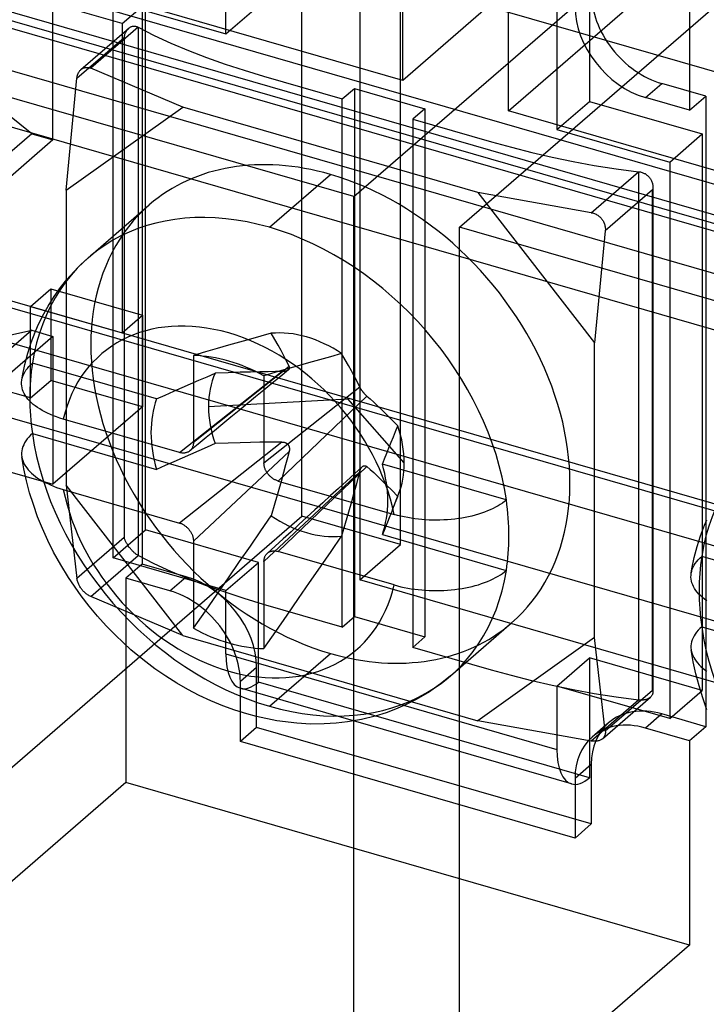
# Model space of a CAD drawing. Header units: millimetres. Extents: x -24 to 80, y -43 to 164.
# Tile 16 of 223: x 8.45 to 16.89, y -14.98 to -2.88. Entities that reach past the tile are written whole.
import ezdxf

# ---------------------------------------------------------------- set-up
doc = ezdxf.new("R2010")
doc.units = ezdxf.units.MM
doc.layers.add('MAIN-2', color=7, linetype='Continuous')

msp = doc.modelspace()

# ---------------------------------------------------------------- linework, layer by layer
at = {"layer": 'MAIN-2'}
for p, q in [((11.914, -8.982), (11.914, 6.607)), ((13.127, -9.332), (13.127, 6.257)), ((12.627, 2.966), (12.627, -9.765)), ((64.773, -19.795), (-9.532, 1.655)), ((64.773, -20.488), (-9.532, 0.962)), ((63.131, -16.839), (4.414, 0.111)), ((79.674, -23), (0.866, -0.25)), ((16.805, -0.463), (13.155, -3.624)), ((79.174, -23.433), (0.366, -0.683)), ((77.999, -22.892), (1.442, -0.792)), ((14.454, -3.999), (18.104, -0.838)), ((-10.386, -0.928), (61.927, -21.803)), ((77.905, -22.973), (1.348, -0.873)), ((-10.386, -1.014), (61.927, -21.889)), ((12.555, -5.053), (16.68, -1.481)), ((16.68, -1.481), (16.68, -3.992)), ((13.155, -3.624), (6.227, -1.624)), ((10.981, -3.054), (10.981, -1.582)), ((13.155, -3.624), (13.155, -1.719)), ((15.451, -1.718), (15.451, -3.883)), ((9.952, -1.819), (9.952, -9.57)), ((13.854, -5.428), (17.979, -1.856)), ((14.454, -3.999), (14.454, -2.094)), ((9.995, -9.15), (9.995, -2.308)), ((8.856, -4.355), (8.856, -2.536)), ((9.706, -2.926), (8.581, -2.601)), ((9.595, -2.654), (10.981, -3.054)), ((9.595, -9.496), (9.595, -2.654)), ((9.706, -2.926), (9.956, -2.71)), ((10.981, -3.054), (11.381, -2.708)), ((15.051, -2.757), (15.051, -4.229)), ((9.2, -3.491), (9.788, -2.982)), ((9.905, -2.972), (9.323, -3.476)), ((9.706, -2.926), (9.706, -6.728)), ((9.751, -3.033), (9.754, -3.026)), ((9.754, -3.026), (9.758, -3.019)), ((9.758, -3.019), (9.762, -3.012)), ((9.762, -3.012), (9.767, -3.005)), ((9.767, -3.005), (9.772, -2.999)), ((9.772, -2.999), (9.777, -2.993)), ((9.777, -2.993), (9.782, -2.987)), ((9.782, -2.987), (9.788, -2.982)), ((9.788, -2.982), (9.794, -2.977)), ((9.794, -2.977), (9.8, -2.973)), ((9.8, -2.973), (9.806, -2.969)), ((9.806, -2.969), (9.813, -2.966)), ((9.813, -2.966), (9.819, -2.963)), ((9.819, -2.963), (9.826, -2.961)), ((9.826, -2.961), (9.832, -2.959)), ((9.832, -2.959), (9.839, -2.958)), ((9.839, -2.958), (9.845, -2.957)), ((9.845, -2.957), (9.851, -2.957)), ((9.851, -2.957), (9.858, -2.957)), ((9.858, -2.957), (9.864, -2.958)), ((9.864, -2.958), (9.871, -2.959)), ((9.871, -2.959), (9.878, -2.96)), ((9.878, -2.96), (9.885, -2.962)), ((9.885, -2.962), (9.891, -2.965)), ((9.891, -2.965), (9.898, -2.968)), ((9.898, -2.968), (9.905, -2.972)), ((9.905, -2.972), (10.099, -3.073)), ((9.905, -2.972), (9.905, -9.467)), ((12.555, -5.053), (5.627, -3.053)), ((9.15, -3.599), (9.732, -3.095)), ((9.732, -3.095), (9.734, -3.085)), ((9.732, -3.095), (9.732, -9.244)), ((9.734, -3.085), (9.736, -3.075)), ((9.736, -3.075), (9.739, -3.066)), ((9.739, -3.066), (9.741, -3.057)), ((9.741, -3.057), (9.744, -3.049)), ((9.744, -3.049), (9.747, -3.041)), ((9.747, -3.041), (9.751, -3.033)), ((10.099, -3.073), (10.304, -3.168)), ((10.304, -3.168), (10.52, -3.258)), ((10.52, -3.258), (10.743, -3.342)), ((10.743, -3.342), (10.972, -3.423)), ((9.181, -3.512), (9.187, -3.504)), ((9.187, -3.504), (9.193, -3.497)), ((9.193, -3.497), (9.2, -3.491)), ((9.2, -3.491), (9.206, -3.486)), ((9.206, -3.486), (9.213, -3.481)), ((9.213, -3.481), (9.221, -3.477)), ((9.221, -3.477), (9.228, -3.474)), ((9.228, -3.474), (9.236, -3.471)), ((9.236, -3.471), (9.244, -3.468)), ((9.244, -3.468), (9.252, -3.466)), ((9.252, -3.466), (9.261, -3.465)), ((9.261, -3.465), (9.27, -3.465)), ((9.27, -3.465), (9.28, -3.465)), ((9.28, -3.465), (9.29, -3.466)), ((9.29, -3.466), (9.3, -3.468)), ((9.3, -3.468), (9.311, -3.471)), ((9.311, -3.471), (9.323, -3.476)), ((10.453, -3.954), (9.323, -3.476)), ((10.972, -3.423), (11.206, -3.499)), ((11.206, -3.499), (11.444, -3.572)), ((9.018, -4.975), (9.15, -3.599)), ((9.15, -3.599), (9.152, -3.584)), ((9.152, -3.584), (9.155, -3.571)), ((9.155, -3.571), (9.158, -3.559)), ((9.158, -3.559), (9.162, -3.548)), ((9.162, -3.548), (9.166, -3.538)), ((9.166, -3.538), (9.171, -3.528)), ((9.171, -3.528), (9.176, -3.52)), ((9.176, -3.52), (9.181, -3.512)), ((11.444, -3.572), (11.685, -3.643)), ((11.685, -3.643), (11.927, -3.713)), ((11.927, -3.713), (12.169, -3.782)), ((12.412, -3.851), (12.561, -3.722)), ((12.561, -3.722), (13.427, -3.972)), ((12.561, -3.722), (12.561, -10.217)), ((16.139, -3.836), (16.339, -3.663)), ((16.88, -3.819), (16.339, -3.663)), ((12.169, -3.782), (12.412, -3.851)), ((12.412, -10.346), (12.412, -3.851)), ((16.68, -3.992), (16.139, -3.836)), ((16.68, -3.992), (16.88, -3.819)), ((16.88, -3.819), (16.88, -11.57)), ((8.597, -4.28), (8.164, -3.933)), ((9.018, -4.975), (10.453, -3.954)), ((14.079, -5.001), (10.453, -3.954)), ((13.427, -3.972), (13.278, -4.101)), ((13.427, -3.972), (13.427, -10.467)), ((15.051, -4.229), (15.451, -3.883)), ((15.451, -3.883), (16.837, -4.283)), ((13.278, -4.101), (13.52, -4.171)), ((13.278, -4.101), (13.278, -10.596)), ((21.382, -5.999), (14.454, -3.999)), ((13.52, -4.171), (13.761, -4.242)), ((15.051, -4.229), (16.437, -4.629)), ((8.597, -4.28), (7.347, -5.363)), ((8.856, -4.355), (7.606, -5.438)), ((8.597, -4.28), (8.856, -4.355)), ((13.761, -4.242), (14.003, -4.312)), ((14.003, -4.312), (14.246, -4.381)), ((16.437, -4.629), (16.837, -4.283)), ((16.837, -4.283), (16.837, -11.125)), ((14.246, -4.381), (14.491, -4.447)), ((14.491, -4.447), (14.74, -4.51)), ((71.691, -25.141), (0.33, -4.541)), ((14.74, -4.51), (14.992, -4.569)), ((14.992, -4.569), (15.248, -4.623)), ((15.248, -4.623), (15.51, -4.672)), ((15.51, -4.672), (15.779, -4.713)), ((15.779, -4.713), (16.054, -4.747)), ((16.437, -4.629), (16.437, -11.471)), ((11.516, -5.43), (12.266, -4.781)), ((15.472, -5.251), (16.054, -4.747)), ((16.054, -4.747), (16.065, -4.748)), ((16.054, -4.747), (16.054, -11.242)), ((16.065, -4.748), (16.076, -4.75)), ((16.076, -4.75), (16.086, -4.753)), ((16.086, -4.753), (16.096, -4.756)), ((16.096, -4.756), (16.106, -4.759)), ((16.106, -4.759), (16.115, -4.763)), ((16.115, -4.763), (16.124, -4.767)), ((16.124, -4.767), (16.133, -4.771)), ((16.133, -4.771), (16.141, -4.776)), ((16.141, -4.776), (16.149, -4.782)), ((16.149, -4.782), (16.157, -4.788)), ((16.157, -4.788), (16.165, -4.794)), ((16.165, -4.794), (16.173, -4.801)), ((16.173, -4.801), (16.18, -4.809)), ((16.18, -4.809), (16.187, -4.817)), ((16.187, -4.817), (16.194, -4.825)), ((16.194, -4.825), (16.2, -4.834)), ((16.2, -4.834), (16.205, -4.843)), ((16.205, -4.843), (16.21, -4.852)), ((16.21, -4.852), (16.214, -4.861)), ((16.214, -4.861), (16.218, -4.871)), ((16.218, -4.871), (16.221, -4.88)), ((16.221, -4.88), (16.224, -4.89)), ((16.224, -4.89), (16.226, -4.899)), ((16.226, -4.899), (16.228, -4.909)), ((16.228, -4.909), (16.229, -4.919)), ((16.229, -4.96), (16.228, -4.965)), ((16.229, -4.919), (16.23, -4.93)), ((16.23, -4.95), (16.229, -4.955)), ((16.229, -4.955), (16.229, -4.96)), ((16.23, -4.93), (16.23, -4.94)), ((16.23, -4.938), (16.23, -5.972)), ((16.23, -4.94), (16.23, -4.945)), ((16.23, -4.945), (16.23, -4.95)), ((9.018, -4.975), (9.018, -8.6)), ((12.555, -16.095), (12.555, -5.053)), ((14.079, -5.001), (15.513, -6.85)), ((15.472, -5.251), (14.079, -5.001)), ((16.227, -4.97), (15.645, -5.474)), ((16.228, -4.965), (16.227, -4.97)), ((16.227, -11.119), (16.227, -4.97)), ((9.29, -5.805), (10.04, -5.155)), ((70.891, -25.834), (-0.47, -5.234)), ((15.472, -5.251), (15.486, -5.254)), ((15.486, -5.254), (15.499, -5.257)), ((15.499, -5.257), (15.511, -5.261)), ((15.511, -5.261), (15.522, -5.266)), ((15.522, -5.266), (15.532, -5.271)), ((15.532, -5.271), (15.542, -5.277)), ((15.542, -5.277), (15.552, -5.283)), ((15.552, -5.283), (15.56, -5.29)), ((15.56, -5.29), (15.569, -5.296)), ((15.569, -5.296), (15.577, -5.303)), ((15.577, -5.303), (15.585, -5.311)), ((15.585, -5.311), (15.592, -5.318)), ((15.592, -5.318), (15.599, -5.326)), ((13.854, -16.47), (13.854, -5.428)), ((20.782, -7.428), (13.854, -5.428)), ((15.599, -5.326), (15.605, -5.335)), ((15.605, -5.335), (15.611, -5.343)), ((15.611, -5.343), (15.617, -5.352)), ((15.617, -5.352), (15.622, -5.361)), ((15.622, -5.361), (15.627, -5.371)), ((15.627, -5.371), (15.631, -5.381)), ((15.631, -5.381), (15.635, -5.391)), ((15.635, -5.391), (15.638, -5.401)), ((15.638, -5.401), (15.641, -5.412)), ((15.641, -5.412), (15.644, -5.423)), ((15.644, -5.423), (15.645, -5.435)), ((15.645, -5.435), (15.646, -5.447)), ((15.645, -5.474), (15.513, -6.85)), ((15.646, -5.46), (15.645, -5.474)), ((15.646, -5.447), (15.646, -5.46)), ((9.198, -5.889), (9.29, -5.805)), ((9.111, -5.977), (9.198, -5.889)), ((9.028, -6.071), (9.111, -5.977)), ((16.23, -5.972), (16.23, -7.006)), ((8.87, -6.282), (8.95, -6.169)), ((8.95, -6.169), (9.028, -6.071)), ((8.581, -6.403), (8.831, -6.186)), ((8.796, -6.4), (8.87, -6.282)), ((8.831, -6.186), (9.956, -6.511)), ((8.831, -6.186), (8.831, -7.312)), ((8.581, -6.403), (9.706, -6.728)), ((8.581, -7.529), (8.581, -6.403)), ((8.728, -6.523), (8.796, -6.4)), ((8.581, -7.529), (5.116, -6.529)), ((8.667, -6.651), (8.728, -6.523)), ((9.706, -6.728), (9.956, -6.511)), ((9.956, -6.511), (9.956, -7.637)), ((8.639, -6.718), (8.667, -6.651)), ((8.597, -6.696), (7.347, -7.779)), ((8.856, -6.771), (7.606, -7.854)), ((8.164, -6.793), (8.597, -6.696)), ((8.59, -6.847), (8.639, -6.718)), ((8.597, -6.696), (8.856, -6.771)), ((8.856, -6.771), (8.856, -8.59)), ((11.412, -6.768), (11.283, -6.804)), ((11.538, -6.734), (11.412, -6.768)), ((11.583, -6.811), (11.538, -6.734)), ((8.548, -6.979), (8.59, -6.847)), ((11.014, -6.88), (10.874, -6.921)), ((11.15, -6.842), (11.014, -6.88)), ((11.283, -6.804), (11.15, -6.842)), ((11.624, -6.881), (11.583, -6.811)), ((11.659, -6.944), (11.624, -6.881)), ((15.513, -10.475), (15.513, -6.85)), ((8.512, -7.116), (8.548, -6.979)), ((10.73, -6.963), (10.583, -7.006)), ((10.583, -7.006), (10.583, -8.076)), ((10.874, -6.921), (10.73, -6.963)), ((11.69, -7.001), (11.659, -6.944)), ((11.716, -7.052), (11.69, -7.001)), ((12.404, -6.984), (12.267, -7.021)), ((12.449, -7.061), (12.404, -6.984)), ((16.23, -7.006), (16.23, -8.04)), ((8.483, -7.256), (8.512, -7.116)), ((8.56, -7.143), (8.58, -7.122)), ((8.58, -7.122), (8.603, -7.101)), ((10.127, -7.541), (8.603, -7.101)), ((11.76, -7.142), (10.583, -8.076)), ((11.739, -7.098), (11.716, -7.052)), ((11.858, -7.136), (11.722, -7.176)), ((11.76, -7.142), (11.739, -7.098)), ((11.76, -7.142), (11.761, -7.145)), ((11.995, -7.098), (11.858, -7.136)), ((12.131, -7.059), (11.995, -7.098)), ((12.267, -7.021), (12.131, -7.059)), ((12.49, -7.131), (12.449, -7.061)), ((12.525, -7.194), (12.49, -7.131)), ((8.474, -7.309), (8.483, -7.256)), ((8.479, -7.284), (8.487, -7.259)), ((8.487, -7.259), (8.497, -7.235)), ((8.497, -7.235), (8.509, -7.211)), ((8.509, -7.211), (8.524, -7.188)), ((8.524, -7.188), (8.541, -7.166)), ((8.541, -7.166), (8.56, -7.143)), ((10.41, -8.2), (11.671, -7.205)), ((10.75, -7.267), (10.849, -7.224)), ((11.011, -7.218), (10.849, -7.224)), ((11.156, -7.213), (11.011, -7.218)), ((11.285, -7.21), (11.156, -7.213)), ((11.399, -7.207), (11.285, -7.21)), ((11.5, -7.206), (11.399, -7.207)), ((11.585, -7.216), (11.449, -7.256)), ((11.449, -7.256), (11.449, -8.326)), ((11.59, -7.205), (11.5, -7.206)), ((11.722, -7.176), (11.585, -7.216)), ((11.671, -7.205), (11.59, -7.205)), ((11.749, -7.184), (11.648, -7.267)), ((11.677, -7.205), (11.671, -7.205)), ((11.683, -7.205), (11.677, -7.205)), ((11.689, -7.204), (11.683, -7.205)), ((11.694, -7.204), (11.689, -7.204)), ((11.7, -7.203), (11.694, -7.204)), ((11.705, -7.202), (11.7, -7.203)), ((11.71, -7.201), (11.705, -7.202)), ((11.715, -7.2), (11.71, -7.201)), ((11.719, -7.199), (11.715, -7.2)), ((11.723, -7.198), (11.719, -7.199)), ((11.727, -7.196), (11.723, -7.198)), ((11.731, -7.195), (11.727, -7.196)), ((11.735, -7.193), (11.731, -7.195)), ((11.738, -7.192), (11.735, -7.193)), ((11.741, -7.19), (11.738, -7.192)), ((11.744, -7.188), (11.741, -7.19)), ((11.747, -7.186), (11.744, -7.188)), ((11.749, -7.184), (11.747, -7.186)), ((11.752, -7.182), (11.749, -7.184)), ((11.754, -7.18), (11.752, -7.182)), ((11.756, -7.178), (11.754, -7.18)), ((11.758, -7.175), (11.756, -7.178)), ((11.759, -7.173), (11.758, -7.175)), ((11.761, -7.17), (11.759, -7.173)), ((11.761, -7.145), (11.762, -7.149)), ((11.762, -7.167), (11.761, -7.17)), ((11.762, -7.149), (11.763, -7.152)), ((11.763, -7.164), (11.762, -7.167)), ((11.763, -7.152), (11.763, -7.155)), ((11.763, -7.155), (11.763, -7.158)), ((11.763, -7.158), (11.763, -7.161)), ((11.763, -7.161), (11.763, -7.164)), ((12.556, -7.251), (12.525, -7.194)), ((12.582, -7.302), (12.556, -7.251)), ((8.471, -7.333), (8.474, -7.309)), ((8.471, -7.357), (8.471, -7.333)), ((8.473, -7.38), (8.471, -7.357)), ((8.477, -7.404), (8.473, -7.38)), ((8.474, -7.309), (8.479, -7.284)), ((8.581, -7.529), (8.831, -7.312)), ((9.956, -7.637), (8.831, -7.312)), ((10.444, -7.401), (10.547, -7.356)), ((10.547, -7.356), (10.649, -7.311)), ((10.649, -7.311), (10.75, -7.267)), ((11.548, -7.35), (11.447, -7.433)), ((11.648, -7.267), (11.548, -7.35)), ((12.605, -7.348), (12.582, -7.302)), ((12.626, -7.392), (12.605, -7.348)), ((8.483, -7.427), (8.477, -7.404)), ((8.491, -7.45), (8.483, -7.427)), ((8.502, -7.473), (8.491, -7.45)), ((8.515, -7.496), (8.502, -7.473)), ((8.531, -7.519), (8.515, -7.496)), ((10.127, -7.541), (10.234, -7.493)), ((10.234, -7.493), (10.34, -7.447)), ((10.34, -7.447), (10.444, -7.401)), ((11.447, -7.433), (11.346, -7.516)), ((11.449, -8.326), (12.626, -7.392)), ((12.627, -7.395), (12.626, -7.392)), ((12.629, -7.398), (12.627, -7.395)), ((12.631, -7.402), (12.629, -7.398)), ((12.633, -7.405), (12.631, -7.402)), ((12.635, -7.409), (12.633, -7.405)), ((12.637, -7.412), (12.635, -7.409)), ((12.639, -7.416), (12.637, -7.412)), ((12.641, -7.419), (12.639, -7.416)), ((12.643, -7.423), (12.641, -7.419)), ((12.646, -7.426), (12.643, -7.423)), ((12.648, -7.429), (12.646, -7.426)), ((12.65, -7.433), (12.648, -7.429)), ((12.653, -7.436), (12.65, -7.433)), ((12.655, -7.44), (12.653, -7.436)), ((12.658, -7.443), (12.655, -7.44)), ((12.66, -7.446), (12.658, -7.443)), ((12.663, -7.45), (12.66, -7.446)), ((12.665, -7.453), (12.663, -7.45)), ((12.668, -7.456), (12.665, -7.453)), ((12.67, -7.46), (12.668, -7.456)), ((12.673, -7.463), (12.67, -7.46)), ((12.676, -7.466), (12.673, -7.463)), ((12.679, -7.469), (12.676, -7.466)), ((12.681, -7.473), (12.679, -7.469)), ((12.684, -7.476), (12.681, -7.473)), ((12.687, -7.479), (12.684, -7.476)), ((12.69, -7.482), (12.687, -7.479)), ((12.693, -7.486), (12.69, -7.482)), ((12.696, -7.489), (12.693, -7.486)), ((12.699, -7.492), (12.696, -7.489)), ((12.702, -7.495), (12.699, -7.492)), ((12.705, -7.498), (12.702, -7.495)), ((12.708, -7.501), (12.705, -7.498)), ((12.711, -7.503), (12.708, -7.501)), ((12.714, -7.506), (12.711, -7.503)), ((8.548, -7.542), (8.531, -7.519)), ((8.568, -7.564), (8.548, -7.542)), ((8.59, -7.586), (8.568, -7.564)), ((8.614, -7.607), (8.59, -7.586)), ((8.639, -7.627), (8.614, -7.607)), ((10.768, -7.634), (12.48, -7.54)), ((11.245, -7.599), (11.144, -7.682)), ((11.346, -7.516), (11.245, -7.599)), ((12.714, -7.506), (11.622, -8.55)), ((13.173, -8.328), (12.48, -7.54)), ((12.714, -7.506), (12.755, -7.541)), ((12.755, -7.541), (12.799, -7.58)), ((12.799, -7.58), (12.846, -7.625)), ((12.846, -7.625), (12.899, -7.676)), ((8.665, -7.646), (8.639, -7.627)), ((8.694, -7.664), (8.665, -7.646)), ((8.724, -7.682), (8.694, -7.664)), ((8.756, -7.699), (8.724, -7.682)), ((8.79, -7.716), (8.756, -7.699)), ((8.825, -7.732), (8.79, -7.716)), ((8.862, -7.747), (8.825, -7.732)), ((9.956, -7.637), (8.856, -8.59)), ((8.901, -7.762), (8.862, -7.747)), ((11.144, -7.682), (11.043, -7.765)), ((12.899, -7.676), (12.957, -7.733)), ((12.957, -7.733), (13.022, -7.798)), ((8.941, -7.775), (8.901, -7.762)), ((8.983, -7.788), (8.941, -7.775)), ((10.41, -8.2), (8.983, -7.788)), ((10.942, -7.848), (10.841, -7.931)), ((11.043, -7.765), (10.942, -7.848)), ((13.022, -7.798), (13.093, -7.872)), ((8.58, -7.988), (8.559, -8.01)), ((8.603, -7.967), (8.58, -7.988)), ((8.603, -7.967), (10.127, -8.407)), ((10.841, -7.931), (10.74, -8.014)), ((13.04, -8.006), (13.066, -7.939)), ((13.066, -7.939), (13.093, -7.872)), ((8.496, -8.103), (8.486, -8.127)), ((8.508, -8.079), (8.496, -8.103)), ((8.523, -8.056), (8.508, -8.079)), ((8.54, -8.033), (8.523, -8.056)), ((8.559, -8.01), (8.54, -8.033)), ((11.671, -8.071), (10.41, -9.066)), ((10.639, -8.097), (10.538, -8.18)), ((10.579, -8.11), (10.578, -8.117)), ((10.581, -8.102), (10.579, -8.11)), ((10.582, -8.094), (10.581, -8.102)), ((10.583, -8.085), (10.582, -8.094)), ((10.583, -8.076), (10.583, -8.085)), ((10.74, -8.014), (10.639, -8.097)), ((10.849, -8.09), (10.75, -8.133)), ((11.011, -8.084), (10.849, -8.09)), ((11.156, -8.079), (11.011, -8.084)), ((11.285, -8.076), (11.156, -8.079)), ((11.399, -8.073), (11.285, -8.076)), ((11.5, -8.072), (11.399, -8.073)), ((11.59, -8.071), (11.5, -8.072)), ((11.671, -8.071), (11.59, -8.071)), ((11.671, -8.071), (11.677, -8.071)), ((11.677, -8.071), (11.683, -8.071)), ((11.683, -8.071), (11.688, -8.072)), ((11.688, -8.072), (11.694, -8.073)), ((11.694, -8.073), (11.699, -8.074)), ((11.699, -8.074), (11.704, -8.076)), ((11.704, -8.076), (11.709, -8.077)), ((11.709, -8.077), (11.713, -8.079)), ((11.713, -8.079), (11.717, -8.081)), ((11.717, -8.081), (11.722, -8.083)), ((11.722, -8.083), (11.726, -8.085)), ((11.726, -8.085), (11.729, -8.088)), ((11.729, -8.088), (11.733, -8.091)), ((11.733, -8.091), (11.736, -8.093)), ((11.736, -8.093), (11.739, -8.096)), ((11.739, -8.096), (11.742, -8.099)), ((11.742, -8.099), (11.745, -8.102)), ((11.745, -8.102), (11.748, -8.106)), ((11.748, -8.106), (11.75, -8.109)), ((11.75, -8.109), (11.752, -8.113)), ((12.986, -8.141), (13.013, -8.074)), ((13.013, -8.074), (13.04, -8.006)), ((16.23, -8.04), (16.23, -9.074)), ((8.474, -8.177), (8.471, -8.202)), ((8.471, -8.202), (8.471, -8.227)), ((8.471, -8.227), (8.473, -8.252)), ((8.479, -8.152), (8.474, -8.177)), ((8.486, -8.127), (8.479, -8.152)), ((10.418, -8.202), (10.41, -8.2)), ((10.427, -8.204), (10.418, -8.202)), ((10.435, -8.205), (10.427, -8.204)), ((10.443, -8.206), (10.435, -8.205)), ((10.451, -8.207), (10.443, -8.206)), ((10.547, -8.222), (10.444, -8.267)), ((10.459, -8.207), (10.451, -8.207)), ((10.467, -8.206), (10.459, -8.207)), ((10.474, -8.206), (10.467, -8.206)), ((10.482, -8.205), (10.474, -8.206)), ((10.489, -8.203), (10.482, -8.205)), ((10.496, -8.201), (10.489, -8.203)), ((10.503, -8.199), (10.496, -8.201)), ((10.51, -8.197), (10.503, -8.199)), ((10.516, -8.194), (10.51, -8.197)), ((10.523, -8.19), (10.516, -8.194)), ((10.529, -8.187), (10.523, -8.19)), ((10.535, -8.182), (10.529, -8.187)), ((10.54, -8.178), (10.535, -8.182)), ((10.545, -8.173), (10.54, -8.178)), ((10.55, -8.168), (10.545, -8.173)), ((10.649, -8.177), (10.547, -8.222)), ((10.555, -8.162), (10.55, -8.168)), ((10.559, -8.157), (10.555, -8.162)), ((10.563, -8.151), (10.559, -8.157)), ((10.567, -8.145), (10.563, -8.151)), ((10.57, -8.138), (10.567, -8.145)), ((10.573, -8.131), (10.57, -8.138)), ((10.575, -8.124), (10.573, -8.131)), ((10.578, -8.117), (10.575, -8.124)), ((10.583, -9.289), (11.76, -8.185)), ((10.75, -8.133), (10.649, -8.177)), ((11.76, -8.185), (11.739, -8.264)), ((11.752, -8.113), (11.754, -8.117)), ((11.754, -8.117), (11.756, -8.12)), ((11.756, -8.12), (11.758, -8.125)), ((11.758, -8.125), (11.759, -8.129)), ((11.759, -8.129), (11.76, -8.133)), ((11.76, -8.133), (11.761, -8.138)), ((11.761, -8.179), (11.76, -8.185)), ((11.761, -8.138), (11.762, -8.142)), ((11.762, -8.174), (11.761, -8.179)), ((11.762, -8.142), (11.763, -8.147)), ((11.763, -8.168), (11.762, -8.174)), ((11.763, -8.147), (11.763, -8.152)), ((11.763, -8.152), (11.763, -8.157)), ((11.763, -8.157), (11.763, -8.163)), ((11.763, -8.163), (11.763, -8.168)), ((12.932, -8.275), (12.959, -8.208)), ((12.959, -8.208), (12.986, -8.141)), ((8.473, -8.252), (8.478, -8.275)), ((8.499, -8.399), (8.473, -8.252)), ((8.478, -8.275), (8.485, -8.298)), ((8.485, -8.298), (8.493, -8.321)), ((8.493, -8.321), (8.504, -8.343)), ((8.504, -8.343), (8.518, -8.366)), ((10.34, -8.313), (10.234, -8.359)), ((10.444, -8.267), (10.34, -8.313)), ((11.449, -8.335), (11.449, -8.326)), ((11.45, -8.343), (11.449, -8.335)), ((11.451, -8.351), (11.45, -8.343)), ((11.452, -8.359), (11.451, -8.351)), ((11.716, -8.35), (11.69, -8.447)), ((11.739, -8.264), (11.716, -8.35)), ((12.905, -8.343), (12.932, -8.275)), ((14.428, -8.782), (12.905, -8.343)), ((8.179, -8.394), (8.856, -8.59)), ((8.531, -8.546), (8.499, -8.399)), ((8.518, -8.366), (8.533, -8.389)), ((8.533, -8.389), (8.551, -8.411)), ((8.551, -8.411), (8.571, -8.433)), ((8.571, -8.433), (8.593, -8.454)), ((8.593, -8.454), (8.616, -8.475)), ((10.234, -8.359), (10.127, -8.407)), ((12.626, -8.435), (11.449, -9.539)), ((11.453, -8.367), (11.452, -8.359)), ((11.455, -8.375), (11.453, -8.367)), ((11.458, -8.383), (11.455, -8.375)), ((11.46, -8.391), (11.458, -8.383)), ((11.463, -8.399), (11.46, -8.391)), ((11.466, -8.407), (11.463, -8.399)), ((11.47, -8.415), (11.466, -8.407)), ((11.473, -8.422), (11.47, -8.415)), ((11.477, -8.43), (11.473, -8.422)), ((11.482, -8.438), (11.477, -8.43)), ((11.486, -8.445), (11.482, -8.438)), ((11.491, -8.453), (11.486, -8.445)), ((11.497, -8.46), (11.491, -8.453)), ((11.502, -8.467), (11.497, -8.46)), ((11.508, -8.474), (11.502, -8.467)), ((11.622, -9.416), (12.714, -8.372)), ((11.69, -8.447), (11.659, -8.557)), ((12.561, -8.462), (12.464, -8.551)), ((12.659, -8.373), (12.561, -8.462)), ((12.626, -8.435), (12.605, -8.514)), ((12.626, -8.435), (12.627, -8.429)), ((12.627, -8.429), (12.629, -8.423)), ((12.629, -8.423), (12.631, -8.417)), ((12.631, -8.417), (12.633, -8.412)), ((12.633, -8.412), (12.636, -8.407)), ((12.636, -8.407), (12.638, -8.402)), ((12.638, -8.402), (12.64, -8.397)), ((12.64, -8.397), (12.643, -8.393)), ((12.643, -8.393), (12.645, -8.389)), ((12.645, -8.389), (12.648, -8.385)), ((12.648, -8.385), (12.65, -8.382)), ((12.65, -8.382), (12.653, -8.379)), ((12.653, -8.379), (12.656, -8.376)), ((12.656, -8.376), (12.659, -8.373)), ((12.659, -8.373), (12.661, -8.371)), ((12.661, -8.371), (12.664, -8.369)), ((12.664, -8.369), (12.666, -8.367)), ((12.666, -8.367), (12.669, -8.366)), ((12.669, -8.366), (12.672, -8.364)), ((12.672, -8.364), (12.675, -8.363)), ((12.675, -8.363), (12.678, -8.362)), ((12.678, -8.362), (12.68, -8.362)), ((12.68, -8.362), (12.683, -8.361)), ((12.683, -8.361), (12.686, -8.361)), ((12.686, -8.361), (12.689, -8.361)), ((12.689, -8.361), (12.692, -8.361)), ((12.692, -8.361), (12.696, -8.362)), ((12.696, -8.362), (12.699, -8.363)), ((12.699, -8.363), (12.702, -8.364)), ((12.702, -8.364), (12.705, -8.366)), ((12.705, -8.366), (12.708, -8.367)), ((12.708, -8.367), (12.711, -8.37)), ((12.711, -8.37), (12.714, -8.372)), ((12.714, -8.372), (12.755, -8.407)), ((12.755, -8.407), (12.799, -8.446)), ((12.799, -8.446), (12.846, -8.491)), ((8.569, -8.693), (8.531, -8.546)), ((8.616, -8.475), (8.641, -8.494)), ((8.641, -8.494), (8.667, -8.513)), ((8.667, -8.513), (8.695, -8.531)), ((8.695, -8.531), (8.725, -8.549)), ((8.725, -8.549), (8.757, -8.566)), ((8.757, -8.566), (8.791, -8.582)), ((8.791, -8.582), (8.826, -8.598)), ((11.514, -8.48), (11.508, -8.474)), ((11.52, -8.487), (11.514, -8.48)), ((11.526, -8.493), (11.52, -8.487)), ((11.533, -8.499), (11.526, -8.493)), ((11.54, -8.505), (11.533, -8.499)), ((11.546, -8.51), (11.54, -8.505)), ((11.553, -8.516), (11.546, -8.51)), ((11.56, -8.52), (11.553, -8.516)), ((11.567, -8.525), (11.56, -8.52)), ((11.575, -8.529), (11.567, -8.525)), ((11.582, -8.534), (11.575, -8.529)), ((11.59, -8.537), (11.582, -8.534)), ((11.598, -8.541), (11.59, -8.537)), ((11.606, -8.544), (11.598, -8.541)), ((11.614, -8.547), (11.606, -8.544)), ((11.622, -8.55), (11.614, -8.547)), ((11.622, -8.55), (13.049, -8.961)), ((11.659, -8.557), (11.624, -8.682)), ((12.464, -8.551), (12.366, -8.64)), ((12.605, -8.514), (12.582, -8.6)), ((12.846, -8.491), (12.899, -8.542)), ((12.899, -8.542), (12.957, -8.599)), ((8.615, -8.84), (8.569, -8.693)), ((8.826, -8.598), (8.863, -8.613)), ((8.863, -8.613), (8.901, -8.628)), ((8.901, -8.628), (8.941, -8.641)), ((8.941, -8.641), (8.983, -8.654)), ((8.983, -8.654), (10.41, -9.066)), ((10.453, -10.449), (9.018, -8.6)), ((9.018, -8.6), (9.15, -9.748)), ((11.624, -8.682), (11.583, -8.821)), ((12.366, -8.64), (12.269, -8.728)), ((12.556, -8.697), (12.525, -8.807)), ((12.582, -8.6), (12.556, -8.697)), ((12.957, -8.599), (13.022, -8.664)), ((13.022, -8.664), (13.093, -8.738)), ((13.028, -8.902), (13.104, -8.712)), ((11.583, -8.821), (11.538, -8.978)), ((12.171, -8.817), (12.074, -8.906)), ((12.269, -8.728), (12.171, -8.817)), ((12.525, -8.807), (12.49, -8.932)), ((13.06, -8.82), (13.05, -8.847)), ((13.071, -8.792), (13.06, -8.82)), ((13.082, -8.765), (13.071, -8.792)), ((13.093, -8.738), (13.082, -8.765)), ((14.38, -8.82), (14.354, -8.838)), ((14.405, -8.801), (14.38, -8.82)), ((14.428, -8.782), (14.405, -8.801)), ((8.667, -8.988), (8.615, -8.84)), ((12.074, -8.906), (11.977, -8.995)), ((12.49, -8.932), (12.449, -9.071)), ((13.008, -8.953), (12.987, -9.004)), ((13.028, -8.902), (13.008, -8.953)), ((13.039, -8.874), (13.028, -8.902)), ((13.05, -8.847), (13.039, -8.874)), ((14.123, -8.946), (14.085, -8.958)), ((14.161, -8.932), (14.123, -8.946)), ((14.197, -8.918), (14.161, -8.932)), ((14.231, -8.904), (14.197, -8.918)), ((14.265, -8.888), (14.231, -8.904)), ((14.296, -8.872), (14.265, -8.888)), ((14.326, -8.855), (14.296, -8.872)), ((14.354, -8.838), (14.326, -8.855)), ((5.414, -14.611), (11.914, -8.982)), ((8.726, -9.134), (8.667, -8.988)), ((10.41, -9.066), (10.418, -9.068)), ((10.418, -9.068), (10.426, -9.071)), ((10.426, -9.071), (10.434, -9.074)), ((10.434, -9.074), (10.442, -9.078)), ((10.442, -9.078), (10.449, -9.082)), ((11.412, -9.161), (11.538, -8.978)), ((11.977, -8.995), (11.879, -9.084)), ((13.127, -9.332), (11.914, -8.982)), ((12.449, -9.071), (12.404, -9.228)), ((12.967, -9.055), (12.946, -9.106)), ((12.987, -9.004), (12.967, -9.055)), ((13.09, -8.973), (13.049, -8.961)), ((13.131, -8.983), (13.09, -8.973)), ((13.173, -8.992), (13.131, -8.983)), ((13.216, -9), (13.173, -8.992)), ((13.259, -9.008), (13.216, -9)), ((13.303, -9.014), (13.259, -9.008)), ((13.347, -9.019), (13.303, -9.014)), ((13.391, -9.023), (13.347, -9.019)), ((13.434, -9.027), (13.391, -9.023)), ((13.478, -9.029), (13.434, -9.027)), ((13.522, -9.03), (13.478, -9.029)), ((13.567, -9.031), (13.522, -9.03)), ((13.613, -9.03), (13.567, -9.031)), ((13.659, -9.028), (13.613, -9.03)), ((13.705, -9.026), (13.659, -9.028)), ((13.75, -9.022), (13.705, -9.026)), ((13.795, -9.017), (13.75, -9.022)), ((13.839, -9.012), (13.795, -9.017)), ((13.882, -9.005), (13.839, -9.012)), ((13.924, -8.997), (13.882, -9.005)), ((13.965, -8.989), (13.924, -8.997)), ((14.006, -8.98), (13.965, -8.989)), ((14.045, -8.969), (14.006, -8.98)), ((14.085, -8.958), (14.045, -8.969)), ((16.23, -9.074), (16.23, -10.107)), ((16.866, -9.093), (16.894, -9.026)), ((8.791, -9.28), (8.726, -9.134)), ((9.595, -9.496), (9.995, -9.15)), ((11.381, -9.55), (9.995, -9.15)), ((10.449, -9.082), (10.457, -9.086)), ((10.457, -9.086), (10.464, -9.09)), ((10.464, -9.09), (10.471, -9.095)), ((10.471, -9.095), (10.478, -9.1)), ((10.478, -9.1), (10.485, -9.105)), ((10.485, -9.105), (10.492, -9.11)), ((10.492, -9.11), (10.499, -9.116)), ((10.499, -9.116), (10.505, -9.122)), ((10.505, -9.122), (10.512, -9.128)), ((10.512, -9.128), (10.518, -9.135)), ((10.518, -9.135), (10.524, -9.142)), ((10.524, -9.142), (10.529, -9.149)), ((10.529, -9.149), (10.535, -9.156)), ((10.535, -9.156), (10.54, -9.163)), ((10.54, -9.163), (10.545, -9.17)), ((10.545, -9.17), (10.55, -9.178)), ((10.55, -9.178), (10.554, -9.185)), ((10.554, -9.185), (10.558, -9.193)), ((10.558, -9.193), (10.562, -9.201)), ((11.283, -9.349), (11.412, -9.161)), ((11.782, -9.173), (11.684, -9.262)), ((11.879, -9.084), (11.782, -9.173)), ((12.925, -9.157), (12.905, -9.209)), ((12.946, -9.106), (12.925, -9.157)), ((16.817, -9.222), (16.866, -9.093)), ((8.863, -9.423), (8.791, -9.28)), ((9.732, -9.244), (9.15, -9.748)), ((9.734, -9.251), (9.732, -9.244)), ((9.736, -9.259), (9.734, -9.251)), ((9.739, -9.267), (9.736, -9.259)), ((9.742, -9.275), (9.739, -9.267)), ((9.745, -9.283), (9.742, -9.275)), ((9.748, -9.291), (9.745, -9.283)), ((9.752, -9.299), (9.748, -9.291)), ((9.756, -9.307), (9.752, -9.299)), ((9.761, -9.315), (9.756, -9.307)), ((9.766, -9.323), (9.761, -9.315)), ((10.562, -9.201), (10.566, -9.208)), ((10.566, -9.208), (10.569, -9.216)), ((10.569, -9.216), (10.572, -9.224)), ((10.572, -9.224), (10.574, -9.232)), ((10.574, -9.232), (10.576, -9.24)), ((10.576, -9.24), (10.578, -9.248)), ((10.578, -9.248), (10.58, -9.256)), ((10.58, -9.256), (10.581, -9.264)), ((10.581, -9.264), (10.582, -9.272)), ((10.582, -9.272), (10.583, -9.281)), ((10.583, -9.281), (10.583, -9.289)), ((10.583, -9.289), (10.583, -10.36)), ((11.684, -9.262), (11.587, -9.35)), ((12.275, -9.415), (12.404, -9.228)), ((12.905, -9.209), (14.428, -9.648)), ((16.775, -9.354), (16.817, -9.222)), ((8.951, -9.582), (8.863, -9.423)), ((9.771, -9.332), (9.766, -9.323)), ((9.776, -9.34), (9.771, -9.332)), ((9.782, -9.348), (9.776, -9.34)), ((9.788, -9.357), (9.782, -9.348)), ((9.794, -9.365), (9.788, -9.357)), ((9.8, -9.373), (9.794, -9.365)), ((9.807, -9.381), (9.8, -9.373)), ((9.814, -9.389), (9.807, -9.381)), ((9.821, -9.397), (9.814, -9.389)), ((9.828, -9.405), (9.821, -9.397)), ((9.834, -9.412), (9.828, -9.405)), ((9.841, -9.418), (9.834, -9.412)), ((9.848, -9.425), (9.841, -9.418)), ((9.855, -9.431), (9.848, -9.425)), ((9.862, -9.437), (9.855, -9.431)), ((9.869, -9.442), (9.862, -9.437)), ((11.15, -9.541), (11.283, -9.349)), ((11.482, -9.447), (11.487, -9.442)), ((11.487, -9.442), (11.492, -9.437)), ((11.587, -9.35), (11.489, -9.439)), ((11.492, -9.437), (11.498, -9.432)), ((11.498, -9.432), (11.503, -9.428)), ((11.503, -9.428), (11.51, -9.425)), ((11.51, -9.425), (11.516, -9.421)), ((11.516, -9.421), (11.522, -9.418)), ((11.522, -9.418), (11.529, -9.416)), ((11.529, -9.416), (11.536, -9.414)), ((11.536, -9.414), (11.543, -9.412)), ((11.543, -9.412), (11.55, -9.411)), ((11.55, -9.411), (11.558, -9.409)), ((11.558, -9.409), (11.565, -9.409)), ((11.565, -9.409), (11.573, -9.409)), ((11.573, -9.409), (11.581, -9.409)), ((11.581, -9.409), (11.589, -9.409)), ((11.589, -9.409), (11.597, -9.41)), ((11.597, -9.41), (11.605, -9.412)), ((11.605, -9.412), (11.613, -9.413)), ((11.613, -9.413), (11.622, -9.416)), ((13.049, -9.828), (11.622, -9.416)), ((12.145, -9.605), (12.275, -9.415)), ((12.627, -9.765), (13.127, -9.332)), ((16.739, -9.491), (16.775, -9.354)), ((9.323, -9.971), (9.905, -9.467)), ((10.981, -9.896), (9.595, -9.496)), ((9.876, -9.448), (9.869, -9.442)), ((9.883, -9.453), (9.876, -9.448)), ((9.89, -9.458), (9.883, -9.453)), ((9.898, -9.463), (9.89, -9.458)), ((9.905, -9.467), (9.898, -9.463)), ((10.099, -9.568), (9.905, -9.467)), ((10.981, -9.896), (11.381, -9.55)), ((11.014, -9.738), (11.15, -9.541)), ((11.381, -11.022), (11.381, -9.55)), ((11.449, -9.53), (11.45, -9.522)), ((11.449, -9.539), (11.449, -9.53)), ((11.449, -9.539), (11.449, -10.61)), ((11.45, -9.522), (11.451, -9.513)), ((11.451, -9.513), (11.452, -9.506)), ((11.452, -9.506), (11.454, -9.498)), ((11.454, -9.498), (11.456, -9.491)), ((11.456, -9.491), (11.459, -9.484)), ((11.459, -9.484), (11.462, -9.477)), ((11.462, -9.477), (11.465, -9.47)), ((11.465, -9.47), (11.469, -9.464)), ((11.469, -9.464), (11.473, -9.458)), ((11.473, -9.458), (11.477, -9.452)), ((11.477, -9.452), (11.482, -9.447)), ((16.71, -9.631), (16.739, -9.491)), ((16.751, -9.563), (16.768, -9.541)), ((16.768, -9.541), (16.787, -9.518)), ((16.787, -9.518), (16.808, -9.497)), ((16.808, -9.497), (16.831, -9.476)), ((18.354, -9.916), (16.831, -9.476)), ((9.047, -9.737), (8.951, -9.582)), ((9.952, -9.57), (9.752, -9.743)), ((10.493, -9.726), (9.952, -9.57)), ((10.304, -9.663), (10.099, -9.568)), ((10.52, -9.753), (10.304, -9.663)), ((12.011, -9.799), (12.145, -9.605)), ((14.381, -9.686), (14.405, -9.667)), ((14.405, -9.667), (14.428, -9.648)), ((16.699, -9.708), (16.701, -9.684)), ((16.701, -9.684), (16.71, -9.631)), ((16.701, -9.684), (16.707, -9.659)), ((16.707, -9.659), (16.714, -9.634)), ((16.714, -9.634), (16.724, -9.61)), ((16.724, -9.61), (16.737, -9.586)), ((16.737, -9.586), (16.751, -9.563)), ((9.203, -9.963), (9.047, -9.737)), ((9.152, -9.759), (9.15, -9.748)), ((9.154, -9.77), (9.152, -9.759)), ((9.157, -9.781), (9.154, -9.77)), ((9.16, -9.791), (9.157, -9.781)), ((9.164, -9.801), (9.16, -9.791)), ((9.168, -9.811), (9.164, -9.801)), ((9.752, -9.743), (9.752, -12.255)), ((10.293, -9.9), (9.752, -9.743)), ((10.293, -9.9), (10.493, -9.726)), ((10.743, -9.838), (10.52, -9.753)), ((10.874, -9.941), (11.014, -9.738)), ((11.875, -9.996), (12.011, -9.799)), ((19.555, -11.765), (12.627, -9.765)), ((14.125, -9.811), (14.162, -9.798)), ((14.162, -9.798), (14.198, -9.784)), ((14.198, -9.784), (14.233, -9.769)), ((14.233, -9.769), (14.266, -9.753)), ((14.266, -9.753), (14.297, -9.737)), ((14.297, -9.737), (14.327, -9.721)), ((14.327, -9.721), (14.355, -9.703)), ((14.355, -9.703), (14.381, -9.686)), ((16.698, -9.732), (16.699, -9.708)), ((16.7, -9.755), (16.698, -9.732)), ((16.704, -9.779), (16.7, -9.755)), ((16.71, -9.802), (16.704, -9.779)), ((16.719, -9.825), (16.71, -9.802)), ((9.172, -9.821), (9.168, -9.811)), ((9.177, -9.83), (9.172, -9.821)), ((9.182, -9.839), (9.177, -9.83)), ((9.188, -9.848), (9.182, -9.839)), ((9.193, -9.857), (9.188, -9.848)), ((9.199, -9.866), (9.193, -9.857)), ((9.205, -9.874), (9.199, -9.866)), ((9.212, -9.883), (9.205, -9.874)), ((9.218, -9.891), (9.212, -9.883)), ((9.225, -9.899), (9.218, -9.891)), ((9.232, -9.906), (9.225, -9.899)), ((9.24, -9.914), (9.232, -9.906)), ((9.248, -9.921), (9.24, -9.914)), ((9.256, -9.928), (9.248, -9.921)), ((10.972, -9.918), (10.743, -9.838)), ((11.206, -9.994), (10.972, -9.918)), ((10.981, -10.675), (10.981, -9.896)), ((13.049, -9.828), (13.09, -9.839)), ((13.09, -9.839), (13.131, -9.849)), ((13.131, -9.849), (13.173, -9.858)), ((13.173, -9.858), (13.216, -9.866)), ((13.216, -9.866), (13.259, -9.874)), ((13.259, -9.874), (13.303, -9.88)), ((13.303, -9.88), (13.346, -9.885)), ((13.346, -9.885), (13.39, -9.889)), ((13.39, -9.889), (13.434, -9.893)), ((13.434, -9.893), (13.478, -9.895)), ((13.478, -9.895), (13.522, -9.896)), ((13.522, -9.896), (13.567, -9.897)), ((13.567, -9.897), (13.613, -9.896)), ((13.613, -9.896), (13.659, -9.894)), ((13.659, -9.894), (13.706, -9.892)), ((13.706, -9.892), (13.751, -9.888)), ((13.751, -9.888), (13.796, -9.883)), ((13.796, -9.883), (13.84, -9.877)), ((13.84, -9.877), (13.884, -9.871)), ((13.884, -9.871), (13.926, -9.863)), ((13.926, -9.863), (13.967, -9.855)), ((13.967, -9.855), (14.007, -9.845)), ((14.007, -9.845), (14.047, -9.835)), ((14.047, -9.835), (14.086, -9.824)), ((14.086, -9.824), (14.125, -9.811)), ((16.729, -9.848), (16.719, -9.825)), ((16.742, -9.871), (16.729, -9.848)), ((16.758, -9.894), (16.742, -9.871)), ((16.776, -9.917), (16.758, -9.894)), ((16.796, -9.939), (16.776, -9.917)), ((9.301, -10.09), (9.203, -9.963)), ((9.264, -9.935), (9.256, -9.928)), ((9.273, -9.942), (9.264, -9.935)), ((9.282, -9.948), (9.273, -9.942)), ((9.292, -9.955), (9.282, -9.948)), ((9.302, -9.96), (9.292, -9.955)), ((9.312, -9.966), (9.302, -9.96)), ((9.323, -9.971), (9.312, -9.966)), ((10.453, -10.449), (9.323, -9.971)), ((10.73, -10.148), (10.874, -9.941)), ((11.444, -10.067), (11.206, -9.994)), ((11.736, -10.197), (11.875, -9.996)), ((16.818, -9.961), (16.796, -9.939)), ((16.841, -9.982), (16.818, -9.961)), ((16.866, -10.002), (16.841, -9.982)), ((16.893, -10.021), (16.866, -10.002)), ((9.404, -10.213), (9.301, -10.09)), ((10.583, -10.36), (10.73, -10.148)), ((11.685, -10.138), (11.444, -10.067)), ((11.927, -10.208), (11.685, -10.138)), ((16.23, -10.107), (16.23, -11.141)), ((9.511, -10.332), (9.404, -10.213)), ((11.594, -10.401), (11.736, -10.197)), ((12.169, -10.277), (11.927, -10.208)), ((12.412, -10.346), (12.169, -10.277)), ((12.412, -10.346), (12.561, -10.217)), ((12.561, -10.217), (13.427, -10.467)), ((9.623, -10.446), (9.511, -10.332)), ((11.449, -10.61), (11.594, -10.401)), ((13.742, -10.945), (14.492, -10.295)), ((16.767, -10.408), (16.75, -10.431)), ((16.786, -10.385), (16.767, -10.408)), ((16.807, -10.363), (16.786, -10.385)), ((16.831, -10.342), (16.807, -10.363)), ((16.831, -10.342), (18.354, -10.782)), ((9.814, -10.624), (9.623, -10.446)), ((10.453, -10.449), (14.079, -11.496)), ((13.427, -10.467), (13.278, -10.596)), ((15.513, -10.475), (14.079, -11.496)), ((15.645, -11.623), (15.513, -10.475)), ((16.706, -10.527), (16.701, -10.552)), ((16.713, -10.502), (16.706, -10.527)), ((16.723, -10.478), (16.713, -10.502)), ((16.736, -10.454), (16.723, -10.478)), ((16.75, -10.431), (16.736, -10.454)), ((9.96, -10.745), (9.814, -10.624)), ((13.52, -10.667), (13.278, -10.596)), ((16.701, -10.552), (16.698, -10.577)), ((16.698, -10.577), (16.698, -10.602)), ((16.698, -10.602), (16.701, -10.627)), ((16.701, -10.627), (16.705, -10.65)), ((16.726, -10.774), (16.701, -10.627)), ((16.705, -10.65), (16.712, -10.673)), ((10.11, -10.858), (9.96, -10.745)), ((10.981, -10.675), (15.051, -11.85)), ((11.516, -11.319), (12.266, -10.67)), ((13.761, -10.737), (13.52, -10.667)), ((14.003, -10.807), (13.761, -10.737)), ((15.051, -11.071), (15.451, -10.725)), ((16.837, -11.125), (15.451, -10.725)), ((15.451, -10.725), (15.451, -12.197)), ((16.712, -10.673), (16.721, -10.696)), ((16.721, -10.696), (16.732, -10.718)), ((16.732, -10.718), (16.745, -10.741)), ((16.745, -10.741), (16.76, -10.764)), ((16.76, -10.764), (16.778, -10.786)), ((10.242, -10.949), (10.11, -10.858)), ((11.359, -10.842), (11.159, -11.016)), ((11.359, -11.578), (11.359, -10.842)), ((14.246, -10.876), (14.003, -10.807)), ((14.491, -10.942), (14.246, -10.876)), ((16.758, -10.921), (16.726, -10.774)), ((16.778, -10.786), (16.798, -10.808)), ((16.798, -10.808), (16.82, -10.829)), ((16.82, -10.829), (16.843, -10.85)), ((16.843, -10.85), (16.868, -10.869)), ((16.868, -10.869), (16.894, -10.888)), ((10.377, -11.034), (10.242, -10.949)), ((13.742, -10.945), (13.635, -11.032)), ((14.74, -11.005), (14.491, -10.942)), ((14.992, -11.064), (14.74, -11.005)), ((16.797, -11.068), (16.758, -10.921)), ((10.514, -11.113), (10.377, -11.034)), ((10.653, -11.185), (10.514, -11.113)), ((11.159, -11.752), (11.159, -11.016)), ((15.229, -12.273), (11.159, -11.098)), ((15.451, -12.197), (11.381, -11.022)), ((13.635, -11.032), (13.483, -11.14)), ((15.248, -11.118), (14.992, -11.064)), ((15.051, -11.071), (15.051, -11.85)), ((16.437, -11.471), (15.051, -11.071)), ((15.51, -11.167), (15.248, -11.118)), ((15.645, -11.623), (16.227, -11.119)), ((16.227, -11.119), (16.228, -11.123)), ((16.228, -11.123), (16.229, -11.126)), ((16.229, -11.126), (16.229, -11.13)), ((16.229, -11.13), (16.23, -11.134)), ((16.23, -11.134), (16.23, -11.138)), ((16.437, -11.471), (16.837, -11.125)), ((16.842, -11.215), (16.797, -11.068)), ((10.798, -11.253), (10.653, -11.185)), ((10.944, -11.314), (10.798, -11.253)), ((13.321, -11.236), (13.205, -11.294)), ((13.483, -11.14), (13.321, -11.236)), ((16.054, -11.242), (15.472, -11.746)), ((15.779, -11.208), (15.51, -11.167)), ((15.61, -11.718), (16.199, -11.208)), ((16.054, -11.242), (15.779, -11.208)), ((16.064, -11.243), (16.054, -11.242)), ((16.074, -11.243), (16.064, -11.243)), ((16.084, -11.243), (16.074, -11.243)), ((16.093, -11.243), (16.084, -11.243)), ((16.103, -11.243), (16.093, -11.243)), ((16.111, -11.242), (16.103, -11.243)), ((16.12, -11.241), (16.111, -11.242)), ((16.128, -11.24), (16.12, -11.241)), ((16.136, -11.238), (16.128, -11.24)), ((16.144, -11.236), (16.136, -11.238)), ((16.151, -11.234), (16.144, -11.236)), ((16.159, -11.231), (16.151, -11.234)), ((16.167, -11.228), (16.159, -11.231)), ((16.174, -11.225), (16.167, -11.228)), ((16.181, -11.221), (16.174, -11.225)), ((16.187, -11.217), (16.181, -11.221)), ((16.193, -11.212), (16.187, -11.217)), ((16.199, -11.208), (16.193, -11.212)), ((16.205, -11.203), (16.199, -11.208)), ((16.21, -11.197), (16.205, -11.203)), ((16.214, -11.192), (16.21, -11.197)), ((16.218, -11.186), (16.214, -11.192)), ((16.221, -11.18), (16.218, -11.186)), ((16.224, -11.174), (16.221, -11.18)), ((16.226, -11.168), (16.224, -11.174)), ((16.228, -11.162), (16.226, -11.168)), ((16.229, -11.155), (16.228, -11.162)), ((16.23, -11.148), (16.229, -11.155)), ((16.23, -11.138), (16.23, -11.141)), ((16.23, -11.141), (16.23, -11.148)), ((16.894, -11.363), (16.842, -11.215)), ((11.091, -11.368), (10.944, -11.314)), ((11.238, -11.414), (11.091, -11.368)), ((13.086, -11.347), (12.952, -11.398)), ((13.205, -11.294), (13.086, -11.347)), ((11.359, -11.446), (11.238, -11.414)), ((11.607, -11.498), (11.359, -11.446)), ((11.853, -11.528), (11.607, -11.498)), ((12.649, -11.481), (12.478, -11.511)), ((12.815, -11.441), (12.649, -11.481)), ((12.952, -11.398), (12.815, -11.441)), ((15.472, -11.746), (14.079, -11.496)), ((16.339, -11.414), (16.139, -11.587)), ((16.88, -11.57), (16.339, -11.414)), ((11.359, -11.578), (11.159, -11.752)), ((15.473, -12.766), (11.359, -11.578)), ((12.023, -11.537), (11.853, -11.528)), ((12.19, -11.536), (12.023, -11.537)), ((12.336, -11.527), (12.19, -11.536)), ((12.478, -11.511), (12.336, -11.527)), ((15.684, -11.524), (15.484, -11.697)), ((16.68, -11.743), (16.139, -11.587)), ((16.88, -11.57), (16.68, -11.743)), ((15.574, -11.739), (15.565, -11.742)), ((15.582, -11.736), (15.574, -11.739)), ((15.59, -11.732), (15.582, -11.736)), ((15.597, -11.728), (15.59, -11.732)), ((15.604, -11.723), (15.597, -11.728)), ((15.61, -11.718), (15.604, -11.723)), ((15.617, -11.712), (15.61, -11.718)), ((15.622, -11.705), (15.617, -11.712)), ((15.628, -11.699), (15.622, -11.705)), ((15.632, -11.691), (15.628, -11.699)), ((15.636, -11.684), (15.632, -11.691)), ((15.64, -11.675), (15.636, -11.684)), ((15.643, -11.666), (15.64, -11.675)), ((15.645, -11.657), (15.643, -11.666)), ((15.645, -11.623), (15.646, -11.635)), ((15.646, -11.646), (15.645, -11.657)), ((15.646, -11.635), (15.646, -11.646)), ((15.273, -12.939), (11.159, -11.752)), ((15.487, -11.748), (15.472, -11.746)), ((15.5, -11.749), (15.487, -11.748)), ((15.513, -11.75), (15.5, -11.749)), ((15.524, -11.75), (15.513, -11.75)), ((15.535, -11.748), (15.524, -11.75)), ((15.546, -11.747), (15.535, -11.748)), ((15.555, -11.745), (15.546, -11.747)), ((15.565, -11.742), (15.555, -11.745)), ((16.68, -11.743), (16.68, -14.255)), ((15.273, -12.203), (15.473, -12.03)), ((15.473, -12.03), (15.473, -12.766)), ((15.273, -12.203), (15.273, -12.939)), ((9.752, -12.255), (6.627, -14.961)), ((16.68, -14.255), (9.752, -12.255)), ((15.473, -12.766), (15.273, -12.939)), ((16.68, -14.255), (13.555, -16.961))]:
    msp.add_line(p, q, dxfattribs=at)
for centre, major_axis, ratio, start_param, end_param in [((16.339, -2.797), (-0.655, 0.756), 0.75, 0.713724, 2.284521), ((16.139, -2.97), (0.655, -0.756), 0.75, -2.427868, -0.857072), ((12.266, -7.725), (-2.226, 2.57), 0.75, -0.857072, 0.000079), ((12.266, -7.725), (-2.226, 2.57), 0.75, -3.141514, -0.857072), ((11.516, -8.375), (2.226, -2.57), 0.75, 2.284521, 3.707723), ((12.266, -7.725), (-2.226, 2.57), 0.75, 0.000079, 2.284521), ((11.516, -8.375), (2.226, -2.57), 0.75, 0.861318, 2.284521), ((11.016, -8.808), (1.571, -1.814), 0.75, 2.284521, 3.645446), ((11.016, -8.808), (1.571, -1.814), 0.75, 0.923595, 2.284521), ((11.971, -7.981), (-0.909, 1.05), 0.75, -1.225391, -0.488753), ((11.016, -8.808), (-1.309, 1.512), 0.75, -1.109766, -0.604376), ((11.516, -8.375), (2.226, -2.57), 0.75, -2.575462, -2.280274), ((11.971, -7.981), (-0.909, 1.05), 0.75, 0.345417, 0.713724), ((19.743, -10.75), (2.226, -2.57), 0.75, 2.284521, 3.707723), ((11.516, -8.375), (-1.1, 1.27), 0.75, 0.411505, 0.713724), ((11.971, -7.981), (-0.909, 1.05), 0.75, 0.713724, 1.082028), ((11.516, -8.375), (2.226, -2.57), 0.75, -2.280274, -0.857072), ((11.516, -8.375), (-1.1, 1.27), 0.75, 0.713724, 1.015943), ((11.971, -7.981), (-0.909, 1.05), 0.75, -2.427868, -2.059566), ((11.516, -8.375), (-1.1, 1.27), 0.75, -2.427868, -2.12565), ((11.971, -7.981), (-0.909, 1.05), 0.75, -2.770126, -2.427868), ((11.016, -8.808), (1.571, -1.814), 0.75, -2.217998, -0.857072), ((11.971, -7.981), (-0.909, 1.05), 0.75, -2.796178, -2.770126), ((11.516, -8.375), (-1.1, 1.27), 0.75, -2.73009, -2.427868), ((11.516, -8.375), (2.226, -2.57), 0.75, 0.56613, 0.861318), ((11.971, -7.981), (-0.909, 1.05), 0.75, 1.916207, 2.652833), ((19.743, -10.75), (2.226, -2.57), 0.75, -2.575462, -2.280274), ((11.516, -8.375), (2.226, -2.57), 0.75, -0.857072, 0.56613), ((10.493, -10.592), (-0.655, 0.756), 0.75, -2.427868, -0.857072), ((10.293, -10.766), (0.655, -0.756), 0.75, 0.713724, 2.284521), ((11.016, -8.808), (1.571, -1.814), 0.75, -0.857072, 0.503854), ((11.016, -8.808), (-1.309, 1.512), 0.75, 2.031832, 2.537206), ((12.266, -7.725), (-2.226, 2.57), 0.75, 2.284521, 3.141672), ((19.743, -10.75), (2.226, -2.57), 0.75, -2.280274, -0.857072), ((11.381, -10.329), (-0.222, -0.769), 0.433013, -0.982794, 0.000007), ((11.381, -10.329), (-0.222, -0.769), 0.433013, 0.000007, 0.588003), ((16.339, -12.28), (-0.655, 0.756), 0.75, -0.857072, 0.000079), ((16.339, -12.28), (-0.655, 0.756), 0.75, 0.000079, 0.713724), ((16.139, -12.453), (0.655, -0.756), 0.75, 2.284521, 3.141672), ((16.139, -12.453), (0.655, -0.756), 0.75, -3.141514, -2.427868), ((15.451, -11.504), (0.222, 0.769), 0.433013, 2.158799, 3.141599), ((15.451, -11.504), (0.222, 0.769), 0.433013, -3.141586, -2.55359)]:
    msp.add_ellipse(centre, major_axis=major_axis, ratio=ratio, start_param=start_param, end_param=end_param, dxfattribs=at)

doc.saveas('drawing.dxf')
